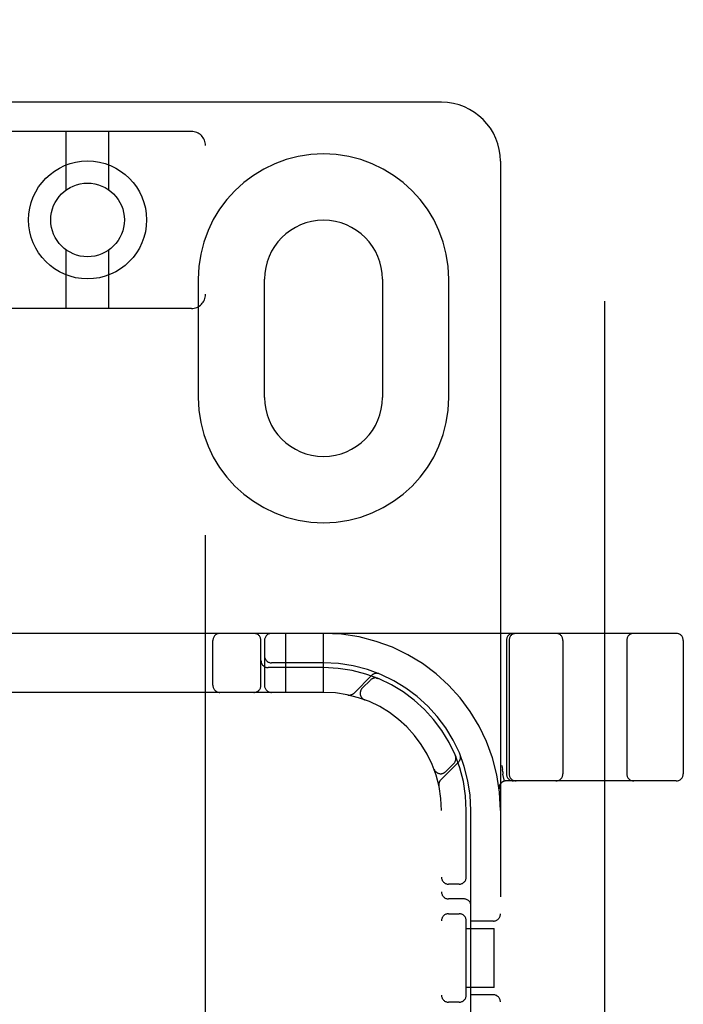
# Model space of a CAD drawing. Header units: inches. Extents: x 0 to 283, y 0 to 183.
# Tile 60 of 81: x 98.8 to 100.21, y 94.47 to 96.56. Entities that reach past the tile are written whole.
import ezdxf

# ---------------------------------------------------------------- set-up
doc = ezdxf.new("R2010")
doc.units = ezdxf.units.IN
doc.header["$LTSCALE"] = 15.583333
doc.header["$MEASUREMENT"] = 0
doc.linetypes.add('HIDDEN', pattern=[0.2, 0.1, -0.1])
doc.layers.add('DEFAULT_2', color=8, linetype='HIDDEN')

msp = doc.modelspace()

# ---------------------------------------------------------------- linework, layer by layer
at = {"layer": 'DEFAULT_2', "color": 8, "linetype": 'HIDDEN'}
for p, q in [((100.0419, 63.2353), (100.0419, 124.2773)), ((99.6959, 96.3813), (98.1959, 96.3813)), ((99.1659, 96.3196), (98.7259, 96.3196)), ((98.9009, 96.1958), (98.9009, 96.3196)), ((98.9909, 96.1958), (98.9909, 96.3196)), ((99.1959, 90.7891), (99.1959, 96.2896)), ((99.8209, 96.2563), (99.8209, 91.2563)), ((98.9009, 95.9446), (98.9009, 96.0684)), ((98.9909, 95.9446), (98.9909, 96.0684)), ((99.1803, 96.0063), (99.1803, 95.7563)), ((99.3209, 95.7563), (99.3209, 96.0063)), ((99.5709, 96.0063), (99.5709, 95.7563)), ((99.7115, 95.7563), (99.7115, 96.0063)), ((99.1659, 95.9446), (98.7259, 95.9446)), ((100.1934, 95.2563), (97.6984, 95.2563)), ((99.3659, 95.1313), (99.3659, 95.2563)), ((99.4459, 95.1313), (99.4459, 95.2563)), ((99.2115, 95.1463), (99.2115, 95.2413)), ((99.3134, 95.1463), (99.3134, 95.2413)), ((99.3209, 95.2413), (99.3209, 95.1463)), ((99.8334, 95.2413), (99.8334, 94.9588)), ((99.8391, 95.2413), (99.8391, 94.9588)), ((99.9534, 95.2413), (99.9534, 94.9588)), ((100.0884, 95.2413), (100.0884, 94.9588)), ((100.2084, 95.2413), (100.2084, 94.9588)), ((99.4459, 95.1938), (99.3359, 95.1938)), ((99.4459, 95.1838), (99.3284, 95.1838)), ((99.5482, 95.1675), (99.5106, 95.1299)), ((99.5453, 95.1575), (99.528, 95.1402)), ((99.5615, 95.1608), (99.5601, 95.1614)), ((99.4459, 95.1313), (98.4459, 95.1313)), ((99.5327, 95.1157), (99.533, 95.1156)), ((99.5334, 95.1155), (99.533, 95.1156)), ((99.726, 94.9955), (99.7255, 94.9969)), ((99.7255, 94.9969), (99.7255, 94.9969)), ((99.7255, 94.9968), (99.7255, 94.9968)), ((99.6803, 94.9684), (99.6801, 94.9687)), ((99.6803, 94.9684), (99.6804, 94.9681)), ((99.6945, 94.946), (99.7321, 94.9836)), ((99.7048, 94.9634), (99.7221, 94.9807)), ((99.8256, 94.9632), (99.8251, 94.9678)), ((99.8256, 94.9632), (99.8261, 94.9584)), ((99.8261, 94.9584), (99.8262, 94.9579)), ((99.8296, 94.9434), (99.8262, 94.9579)), ((100.1934, 94.9438), (99.833, 94.9438)), ((99.6959, 92.6313), (99.6959, 94.8813)), ((99.7484, 94.7371), (99.7484, 94.8813)), ((99.7584, 94.2713), (99.7584, 94.8813)), ((99.7334, 94.725), (99.7109, 94.725)), ((99.7434, 94.6938), (99.7109, 94.6938)), ((99.7109, 94.6625), (99.7334, 94.6625)), ((99.7484, 94.4871), (99.7484, 94.6505)), ((99.7484, 94.6313), (99.8079, 94.6313)), ((99.8059, 94.6469), (99.7584, 94.6469)), ((99.8079, 94.5063), (99.8079, 94.6313)), ((99.8079, 94.5063), (99.7484, 94.5063)), ((99.8059, 94.4907), (99.7584, 94.4907)), ((99.7334, 94.475), (99.7109, 94.475))]:
    msp.add_line(p, q, dxfattribs=at)
for points in [[(99.5577, 95.1618), (99.5578, 95.1618), (99.5582, 95.1617), (99.5586, 95.1617), (99.5589, 95.1616), (99.5592, 95.1615), (99.5596, 95.1615), (99.5599, 95.1614), (99.5602, 95.1613), (99.5605, 95.1612), (99.5607, 95.1611), (99.561, 95.161), (99.5612, 95.161), (99.5613, 95.1609), (99.5614, 95.1609)], [(99.5614, 95.1609), (99.5615, 95.1608), (99.5615, 95.1608)], [(99.7255, 94.9968), (99.7255, 94.9967), (99.7256, 94.9966), (99.7257, 94.9963), (99.7257, 94.9961), (99.7258, 94.9959), (99.7259, 94.9956), (99.726, 94.9954), (99.726, 94.9951), (99.7261, 94.9949), (99.7262, 94.9946), (99.7262, 94.9943), (99.7263, 94.994), (99.7263, 94.9938), (99.7264, 94.9935), (99.7264, 94.9932), (99.7264, 94.993)], [(99.8241, 94.9767), (99.8246, 94.9723), (99.8251, 94.9678)]]:
    msp.add_lwpolyline(points, dxfattribs=at)
for radius in [0.125, 0.078]:
    msp.add_circle((98.9459, 96.1321), radius, dxfattribs=at)
for centre, radius, start, end in [((99.6959, 96.2563), 0.125, 0, 90), ((99.1659, 96.2896), 0.03, 0, 90), ((99.4459, 96.0063), 0.2656, 0, 180), ((99.4459, 96.0063), 0.125, 0, 180), ((99.1659, 95.9746), 0.03, 270, 360), ((99.4459, 95.7563), 0.2656, 180, 360), ((99.4459, 95.7563), 0.125, 180, 360), ((99.2265, 95.2413), 0.015, 90, 180), ((99.2984, 95.2413), 0.015, 0, 90), ((99.3359, 95.2413), 0.015, 90, 180), ((99.4459, 94.8813), 0.375, 0, 90), ((99.8484, 95.2413), 0.015, 90, 180), ((99.8541, 95.2413), 0.015, 90, 180), ((99.9384, 95.2413), 0.015, 0, 90), ((100.1034, 95.2413), 0.015, 90, 180), ((100.1934, 95.2413), 0.015, 0, 90), ((99.3284, 95.1988), 0.015, 180, 270), ((99.3359, 95.2088), 0.015, 180, 270), ((99.4459, 94.8813), 0.3125, 0, 90), ((99.4459, 94.8813), 0.3025, 0, 90), ((99.556, 95.1469), 0.015, 67.4954, 135), ((99.5585, 95.1572), 0.0145, 67.8042, 135), ((99.2265, 95.1463), 0.015, 180, 270), ((99.2984, 95.1463), 0.015, 270, 360), ((99.3359, 95.1463), 0.015, 180, 270), ((99.4459, 94.8813), 0.25, 0, 90), ((99.5386, 95.1295), 0.015, 135, 249.5253), ((99.5004, 95.1401), 0.0145, 258.1145, 315), ((99.7115, 94.9913), 0.015, 315, 22.5046), ((99.7218, 94.9939), 0.0145, 315, 22.1958), ((99.6942, 94.974), 0.015, 200.4747, 315), ((99.7047, 94.9358), 0.0145, 135, 191.8855), ((99.833, 94.9288), 0.015, 90, 186.9957), ((99.8484, 94.9588), 0.015, 180, 270), ((99.8541, 94.9588), 0.015, 180, 270), ((99.9384, 94.9588), 0.015, 270, 360), ((100.1034, 94.9588), 0.015, 180, 270), ((100.1934, 94.9588), 0.015, 270, 360), ((99.7109, 94.74), 0.015, 180, 270), ((99.7334, 94.74), 0.015, 270, 0), ((99.7109, 94.7088), 0.015, 180, 270), ((99.7434, 94.6788), 0.015, 0, 90), ((99.7109, 94.6475), 0.015, 90, 180), ((99.7334, 94.6475), 0.015, 0, 90), ((99.8059, 94.6619), 0.015, 270, 360), ((99.7109, 94.49), 0.015, 180, 270), ((99.7334, 94.49), 0.015, 270, 360), ((99.8059, 94.4757), 0.015, 0, 90)]:
    msp.add_arc(centre, radius, start, end, dxfattribs=at)

doc.saveas('drawing.dxf')
